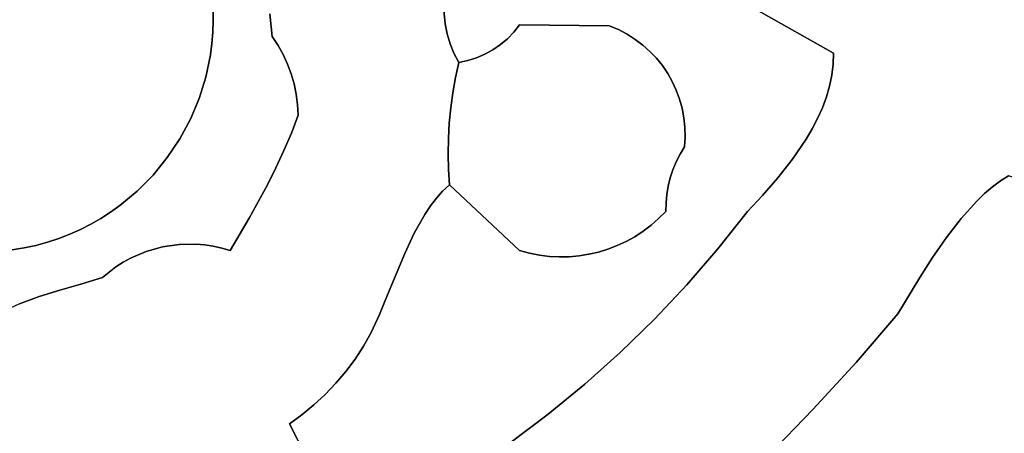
# Model space of a CAD drawing. Header units: inches. Extents: x 37.5 to 70.3, y 17.4 to 61.6.
# Tile 51 of 89: x 55.9 to 59.3, y 38.8 to 40.2. Entities that reach past the tile are written whole.
import ezdxf

# ---------------------------------------------------------------- set-up
doc = ezdxf.new("R2010")
doc.units = ezdxf.units.IN
doc.layers.add('SURFACES_FOR_SKETCHUP', color=7, linetype='Continuous')

msp = doc.modelspace()

# ---------------------------------------------------------------- linework, layer by layer
at = {"layer": 'SURFACES_FOR_SKETCHUP'}
for points, invisible_edges in [([(58.1393, 41.606), (58.7106, 40.0717), (58.3012, 41.7128)], 3), ([(59.7893, 40.9385), (58.3012, 41.7128), (58.7106, 40.0717)], 11), ([(57.9761, 41.5013), (58.7106, 40.0717), (58.1393, 41.606)], 3), ([(58.7106, 40.0717), (57.9761, 41.5013), (57.6644, 40.6631)], 3), ([(54.9787, 39.9959), (56.5458, 40.3861), (55.5671, 40.9746)], 11), ([(59.8145, 40.9128), (59.7893, 40.9385), (58.7106, 40.0717)], 10), ([(59.8421, 40.8888), (59.8145, 40.9128), (58.7106, 40.0717)], 10), ([(58.7106, 40.0717), (59.315, 39.6473), (59.8421, 40.8888)], 11), ([(57.627, 40.1692), (57.6644, 40.6631), (57.3767, 40.3142)], 11), ([(57.9369, 40.1657), (57.6644, 40.6631), (57.627, 40.1692)], 3), ([(57.9684, 40.1526), (57.6644, 40.6631), (57.9369, 40.1657)], 3), ([(57.9982, 40.1371), (57.6644, 40.6631), (57.9684, 40.1526)], 3), ([(57.6644, 40.6631), (57.9982, 40.1371), (58.7106, 40.0717)], 3), ([(55.9573, 39.4075), (56.5458, 40.3861), (54.9787, 39.9959)], 11), ([(56.4542, 39.775), (56.5458, 40.3861), (55.9573, 39.4075)], 11), ([(56.4542, 39.775), (56.491, 39.8432), (56.5458, 40.3861)], 10), ([(56.5548, 40.3456), (56.5458, 40.3861), (56.491, 39.8432)], 10), ([(56.491, 39.8432), (56.521, 39.9147), (56.5548, 40.3456)], 10), ([(56.5617, 40.305), (56.5548, 40.3456), (56.521, 39.9147)], 10), ([(57.3767, 40.3142), (57.37, 40.2789), (57.627, 40.1692)], 10), ([(56.521, 39.9147), (56.5442, 39.9891), (56.5617, 40.305)], 10), ([(56.5665, 40.2646), (56.5617, 40.305), (56.5442, 39.9891)], 10), ([(57.37, 40.2789), (57.3668, 40.2434), (57.627, 40.1692)], 10), ([(56.5601, 40.0658), (56.5665, 40.2646), (56.5442, 39.9891)], 3), ([(56.5692, 40.2243), (56.5665, 40.2646), (56.5601, 40.0658)], 10), ([(56.8116, 40.0665), (57.3668, 40.2434), (56.7653, 40.2074)], 11), ([(57.3668, 40.2434), (56.8116, 40.0665), (57.3669, 40.208)], 3), ([(57.6072, 40.1442), (57.627, 40.1692), (57.3668, 40.2434)], 10), ([(57.3669, 40.208), (57.6072, 40.1442), (57.3668, 40.2434)], 3), ([(56.5692, 40.2243), (56.5601, 40.0658), (56.5699, 40.1842)], 3), ([(56.5699, 40.1842), (56.7653, 40.2074), (56.5692, 40.2243)], 3), ([(56.8267, 40.0336), (57.3669, 40.208), (56.8116, 40.0665)], 3), ([(57.3669, 40.208), (56.8267, 40.0336), (57.3704, 40.1728)], 3), ([(57.3704, 40.1728), (57.5611, 40.1011), (57.3669, 40.208)], 3), ([(57.5851, 40.1214), (57.3669, 40.208), (57.5611, 40.1011)], 3), ([(57.6072, 40.1442), (57.3669, 40.208), (57.5851, 40.1214)], 3), ([(56.5601, 40.0658), (56.5653, 40.1049), (56.5699, 40.1842)], 10), ([(56.5686, 40.1444), (56.5699, 40.1842), (56.5653, 40.1049)], 2), ([(56.5699, 40.1842), (56.5686, 40.1444), (56.7653, 40.2074)], 10), ([(56.7738, 40.1286), (56.7653, 40.2074), (56.5686, 40.1444)], 10), ([(56.7653, 40.2074), (56.7738, 40.1286), (56.7939, 40.0982)], 8), ([(56.7653, 40.2074), (56.7939, 40.0982), (56.8116, 40.0665)], 9), ([(56.5653, 40.1049), (56.7738, 40.1286), (56.5686, 40.1444)], 3), ([(56.8393, 39.9998), (57.3704, 40.1728), (56.8267, 40.0336)], 3), ([(57.3704, 40.1728), (56.8393, 39.9998), (57.3773, 40.138)], 3), ([(57.5352, 40.0832), (57.5611, 40.1011), (57.3704, 40.1728)], 10), ([(57.3704, 40.1728), (57.3773, 40.138), (57.5352, 40.0832)], 10), ([(57.9369, 40.1657), (57.5851, 40.1214), (57.5611, 40.1011)], 9), ([(57.5611, 40.1011), (58.1569, 39.6689), (57.9369, 40.1657)], 11), ([(57.9369, 40.1657), (57.6072, 40.1442), (57.5851, 40.1214)], 9), ([(57.9369, 40.1657), (57.627, 40.1692), (57.6072, 40.1442)], 8), ([(57.9369, 40.1657), (58.1569, 39.6689), (57.9684, 40.1526)], 3), ([(57.9684, 40.1526), (58.1569, 39.6689), (57.9982, 40.1371)], 3), ([(56.7738, 40.1286), (56.5601, 40.0658), (56.7939, 40.0982)], 3), ([(56.5601, 40.0658), (56.7738, 40.1286), (56.5653, 40.1049)], 3), ([(56.8493, 39.9651), (57.3773, 40.138), (56.8393, 39.9998)], 3), ([(57.3773, 40.138), (56.8493, 39.9651), (57.3874, 40.104)], 3), ([(57.3773, 40.138), (57.3874, 40.104), (57.5077, 40.068)], 10), ([(57.5352, 40.0832), (57.3773, 40.138), (57.5077, 40.068)], 3), ([(58.0264, 40.1192), (58.7106, 40.0717), (57.9982, 40.1371)], 3), ([(57.9982, 40.1371), (58.1569, 39.6689), (58.0264, 40.1192)], 3), ([(58.0528, 40.0993), (58.7106, 40.0717), (58.0264, 40.1192)], 3), ([(58.0264, 40.1192), (58.1569, 39.6689), (58.0528, 40.0993)], 3), ([(56.7939, 40.0982), (56.5601, 40.0658), (56.8116, 40.0665)], 3), ([(57.3968, 39.9348), (57.3874, 40.104), (56.8493, 39.9651)], 11), ([(57.3814, 39.7763), (58.1477, 39.6411), (57.5611, 40.1011)], 11), ([(57.5611, 40.1011), (57.5352, 40.0832), (57.3814, 39.7763)], 10), ([(57.3845, 39.8293), (57.3814, 39.7763), (57.5352, 40.0832)], 10), ([(57.3845, 39.8293), (57.5352, 40.0832), (57.3896, 39.8822)], 3), ([(57.4061, 39.9872), (57.4008, 40.071), (57.3874, 40.104)], 9), ([(57.4061, 39.9872), (57.3874, 40.104), (57.3968, 39.9348)], 3), ([(57.3874, 40.104), (57.4008, 40.071), (57.4788, 40.0555)], 10), ([(57.5077, 40.068), (57.3874, 40.104), (57.4788, 40.0555)], 3), ([(57.5077, 40.068), (57.3896, 39.8822), (57.5352, 40.0832)], 3), ([(58.1569, 39.6689), (57.5611, 40.1011), (58.1477, 39.6411)], 3), ([(58.0773, 40.0774), (58.7106, 40.0717), (58.0528, 40.0993)], 3), ([(58.0528, 40.0993), (58.1569, 39.6689), (58.0773, 40.0774)], 3), ([(58.0773, 40.0774), (58.0998, 40.0537), (58.7106, 40.0717)], 10), ([(58.0773, 40.0774), (58.1569, 39.6689), (58.0998, 40.0537)], 3), ([(56.8116, 40.0665), (56.5442, 39.9891), (56.8267, 40.0336)], 3), ([(56.5442, 39.9891), (56.8116, 40.0665), (56.5601, 40.0658)], 3), ([(57.3896, 39.8822), (57.5077, 40.068), (57.3968, 39.9348)], 3), ([(57.4788, 40.0555), (57.3968, 39.9348), (57.5077, 40.068)], 3), ([(57.4061, 39.9872), (57.3968, 39.9348), (57.4788, 40.0555)], 10), ([(57.4061, 39.9872), (57.4174, 40.0392), (57.4008, 40.071)], 8), ([(57.4486, 40.0459), (57.4788, 40.0555), (57.4008, 40.071)], 10), ([(57.4174, 40.0392), (57.4486, 40.0459), (57.4008, 40.071)], 2), ([(57.4486, 40.0459), (57.4061, 39.9872), (57.4788, 40.0555)], 3), ([(57.4174, 40.0392), (57.4061, 39.9872), (57.4486, 40.0459)], 2), ([(58.0998, 40.0537), (58.1203, 40.0283), (58.7106, 40.0717)], 10), ([(58.0998, 40.0537), (58.1569, 39.6689), (58.1203, 40.0283)], 3), ([(58.1203, 40.0283), (58.1386, 40.0013), (58.7106, 40.0717)], 10), ([(58.1386, 40.0013), (58.1546, 39.973), (58.7106, 40.0717)], 10), ([(58.1546, 39.973), (58.1684, 39.9434), (58.7106, 40.0717)], 10), ([(58.7099, 40.0335), (58.7106, 40.0717), (58.1684, 39.9434)], 10), ([(58.7099, 40.0335), (59.315, 39.6473), (58.7106, 40.0717)], 3), ([(56.8267, 40.0336), (56.5442, 39.9891), (56.8393, 39.9998)], 3), ([(58.1682, 39.6961), (58.1203, 40.0283), (58.1569, 39.6689)], 3), ([(58.1203, 40.0283), (58.1682, 39.6961), (58.1386, 40.0013)], 3), ([(58.7055, 39.9955), (58.7099, 40.0335), (58.1684, 39.9434)], 10), ([(58.7055, 39.9955), (59.2874, 39.6304), (58.7099, 40.0335)], 3), ([(59.315, 39.6473), (58.7099, 40.0335), (59.2874, 39.6304)], 3), ([(54.9787, 39.9959), (55.3462, 39.499), (55.9573, 39.4075)], 11), ([(56.5442, 39.9891), (56.521, 39.9147), (56.8566, 39.9296)], 10), ([(56.8393, 39.9998), (56.5442, 39.9891), (56.8493, 39.9651)], 3), ([(56.8493, 39.9651), (56.5442, 39.9891), (56.8566, 39.9296)], 3), ([(58.1386, 40.0013), (58.1682, 39.6961), (58.1546, 39.973)], 3), ([(58.1546, 39.973), (58.1682, 39.6961), (58.1684, 39.9434)], 3), ([(58.6976, 39.9576), (58.7055, 39.9955), (58.1684, 39.9434)], 10), ([(58.6976, 39.9576), (59.2599, 39.61), (58.7055, 39.9955)], 3), ([(59.2874, 39.6304), (58.7055, 39.9955), (59.2599, 39.61)], 3), ([(56.8566, 39.9296), (57.3968, 39.9348), (56.8493, 39.9651)], 3), ([(58.1684, 39.9434), (58.1682, 39.6961), (58.1797, 39.9127)], 3), ([(58.1684, 39.9434), (58.1797, 39.9127), (58.6976, 39.9576)], 10), ([(58.6865, 39.9201), (58.6976, 39.9576), (58.1797, 39.9127)], 10), ([(58.6865, 39.9201), (59.2325, 39.5865), (58.6976, 39.9576)], 3), ([(59.2599, 39.61), (58.6976, 39.9576), (59.2325, 39.5865)], 3), ([(56.521, 39.9147), (56.491, 39.8432), (56.814, 39.735)], 10), ([(56.8566, 39.9296), (56.521, 39.9147), (56.8612, 39.8936)], 3), ([(56.8397, 39.7955), (56.8612, 39.8936), (56.521, 39.9147)], 11), ([(56.814, 39.735), (56.8397, 39.7955), (56.521, 39.9147)], 10), ([(56.8566, 39.9296), (56.8612, 39.8936), (57.3968, 39.9348)], 10), ([(57.3896, 39.8822), (57.3968, 39.9348), (56.8612, 39.8936)], 10), ([(58.1797, 39.9127), (58.1682, 39.6961), (58.1884, 39.881)], 3), ([(58.6725, 39.8829), (58.6865, 39.9201), (58.1797, 39.9127)], 10), ([(58.6559, 39.8462), (58.6725, 39.8829), (58.1797, 39.9127)], 10), ([(58.1797, 39.9127), (58.1884, 39.881), (58.6559, 39.8462)], 10), ([(58.6725, 39.8829), (59.2053, 39.5601), (58.6865, 39.9201)], 3), ([(59.2325, 39.5865), (58.6865, 39.9201), (59.2053, 39.5601)], 3), ([(56.8631, 39.8573), (56.8612, 39.8936), (56.8397, 39.7955)], 2), ([(56.8612, 39.8936), (56.8631, 39.8573), (57.3896, 39.8822)], 10), ([(57.3845, 39.8293), (57.3896, 39.8822), (56.8631, 39.8573)], 10), ([(58.1884, 39.881), (58.1682, 39.6961), (58.1946, 39.8485)], 3), ([(58.6371, 39.81), (58.6559, 39.8462), (58.1884, 39.881)], 10), ([(58.6371, 39.81), (58.1884, 39.881), (58.6162, 39.7745)], 3), ([(58.1946, 39.8485), (58.6162, 39.7745), (58.1884, 39.881)], 3), ([(58.6559, 39.8462), (59.1522, 39.5007), (58.6725, 39.8829)], 3), ([(59.2053, 39.5601), (58.6725, 39.8829), (59.1522, 39.5007)], 3), ([(56.491, 39.8432), (56.4542, 39.775), (56.7864, 39.6755)], 10), ([(56.7864, 39.6755), (56.814, 39.735), (56.491, 39.8432)], 10), ([(56.8631, 39.8573), (56.8397, 39.7955), (57.3805, 39.7232)], 10), ([(57.3814, 39.7763), (56.8631, 39.8573), (57.3805, 39.7232)], 3), ([(57.3814, 39.7763), (57.3845, 39.8293), (56.8631, 39.8573)], 10), ([(58.1946, 39.8485), (58.1682, 39.6961), (58.1981, 39.8154)], 3), ([(58.6162, 39.7745), (58.1946, 39.8485), (58.5697, 39.7057)], 3), ([(58.1981, 39.8154), (58.5697, 39.7057), (58.1946, 39.8485)], 3), ([(58.6371, 39.81), (59.1522, 39.5007), (58.6559, 39.8462)], 3), ([(58.1814, 39.7223), (58.1981, 39.8154), (58.1682, 39.6961)], 3), ([(58.1988, 39.7817), (58.1981, 39.8154), (58.1814, 39.7223)], 10), ([(58.1988, 39.7817), (58.5697, 39.7057), (58.1981, 39.8154)], 3), ([(58.6162, 39.7745), (59.1012, 39.4348), (58.6371, 39.81)], 3), ([(59.1522, 39.5007), (58.6371, 39.81), (59.1012, 39.4348)], 3), ([(56.4542, 39.775), (55.9573, 39.4075), (56.4112, 39.7105)], 3), ([(56.4112, 39.7105), (56.7571, 39.617), (56.4542, 39.775)], 3), ([(56.7864, 39.6755), (56.4542, 39.775), (56.7571, 39.617)], 3), ([(56.814, 39.735), (57.2999, 39.5141), (56.8397, 39.7955)], 3), ([(57.3194, 39.5436), (57.3805, 39.7232), (56.8397, 39.7955)], 11), ([(57.3194, 39.5436), (56.8397, 39.7955), (57.2999, 39.5141)], 3), ([(57.3805, 39.7232), (57.6957, 39.3736), (57.3814, 39.7763)], 3), ([(58.1477, 39.6411), (57.3814, 39.7763), (57.7644, 39.3677)], 11), ([(57.7301, 39.3694), (57.3814, 39.7763), (57.6957, 39.3736)], 3), ([(57.7644, 39.3677), (57.3814, 39.7763), (57.7301, 39.3694)], 3), ([(58.1967, 39.7477), (58.1988, 39.7817), (58.1814, 39.7223)], 2), ([(58.1967, 39.7477), (58.5188, 39.6406), (58.1988, 39.7817)], 3), ([(58.5697, 39.7057), (58.1988, 39.7817), (58.5188, 39.6406)], 3), ([(58.5697, 39.7057), (59.1012, 39.4348), (58.6162, 39.7745)], 3), ([(56.7864, 39.6755), (57.2638, 39.4496), (56.814, 39.735)], 3), ([(57.2999, 39.5141), (56.814, 39.735), (57.2638, 39.4496)], 3), ([(58.1814, 39.7223), (58.4136, 39.524), (58.1967, 39.7477)], 3), ([(58.466, 39.5798), (58.1967, 39.7477), (58.4136, 39.524)], 3), ([(58.5188, 39.6406), (58.1967, 39.7477), (58.466, 39.5798)], 3), ([(55.9974, 39.4186), (56.4112, 39.7105), (55.9573, 39.4075)], 3), ([(56.4112, 39.7105), (55.9974, 39.4186), (56.3621, 39.6504)], 3), ([(56.4112, 39.7105), (56.3621, 39.6504), (56.5112, 39.4116)], 10), ([(56.5112, 39.4116), (56.6944, 39.5021), (56.4112, 39.7105)], 11), ([(56.7571, 39.617), (56.4112, 39.7105), (56.6944, 39.5021)], 3), ([(57.34, 39.5708), (57.3805, 39.7232), (57.3194, 39.5436)], 3), ([(57.3805, 39.7232), (57.34, 39.5708), (57.3817, 39.67)], 3), ([(57.6957, 39.3736), (57.3805, 39.7232), (57.6615, 39.3803)], 3), ([(57.3817, 39.67), (57.6276, 39.3894), (57.3805, 39.7232)], 3), ([(57.6615, 39.3803), (57.3805, 39.7232), (57.6276, 39.3894)], 3), ([(58.1682, 39.6961), (58.4136, 39.524), (58.1814, 39.7223)], 3), ([(58.5188, 39.6406), (59.0084, 39.2967), (58.5697, 39.7057)], 3), ([(59.053, 39.3658), (58.5697, 39.7057), (59.0084, 39.2967)], 3), ([(59.1012, 39.4348), (58.5697, 39.7057), (59.053, 39.3658)], 3), ([(56.7571, 39.617), (57.2638, 39.4496), (56.7864, 39.6755)], 3), ([(57.3618, 39.5953), (57.3817, 39.67), (57.34, 39.5708)], 3), ([(57.3618, 39.5953), (57.3849, 39.6168), (57.3817, 39.67)], 8), ([(57.3849, 39.6168), (57.6276, 39.3894), (57.3817, 39.67)], 2), ([(58.1477, 39.6411), (58.4136, 39.524), (58.1569, 39.6689)], 3), ([(58.1569, 39.6689), (58.4136, 39.524), (58.1682, 39.6961)], 3), ([(55.9974, 39.4186), (56.0364, 39.4315), (56.3621, 39.6504)], 10), ([(56.3073, 39.5951), (56.3621, 39.6504), (56.0364, 39.4315)], 10), ([(56.3073, 39.5951), (56.4526, 39.411), (56.3621, 39.6504)], 3), ([(56.5112, 39.4116), (56.3621, 39.6504), (56.4526, 39.411)], 3), ([(57.7987, 39.3684), (58.1477, 39.6411), (57.7644, 39.3677)], 3), ([(57.8326, 39.3714), (58.1477, 39.6411), (57.7987, 39.3684)], 3), ([(57.8663, 39.3768), (58.1477, 39.6411), (57.8326, 39.3714)], 3), ([(57.8994, 39.3844), (58.1477, 39.6411), (57.8663, 39.3768)], 3), ([(57.8994, 39.3844), (57.9319, 39.3944), (58.1477, 39.6411)], 10), ([(58.1406, 39.6126), (58.1477, 39.6411), (57.9319, 39.3944)], 10), ([(58.1477, 39.6411), (58.1406, 39.6126), (58.4136, 39.524)], 10), ([(58.466, 39.5798), (59.0084, 39.2967), (58.5188, 39.6406)], 3), ([(59.2874, 39.6304), (59.2599, 39.61), (59.3784, 39.6261)], 10), ([(59.3784, 39.6261), (59.315, 39.6473), (59.2874, 39.6304)], 8), ([(56.6944, 39.5021), (57.2309, 39.38), (56.7571, 39.617)], 3), ([(57.2638, 39.4496), (56.7571, 39.617), (57.2309, 39.38)], 3), ([(57.3849, 39.6168), (57.3618, 39.5953), (57.6276, 39.3894)], 2), ([(57.9319, 39.3944), (57.9637, 39.4066), (58.1406, 39.6126)], 10), ([(57.9637, 39.4066), (57.9947, 39.421), (58.1406, 39.6126)], 10), ([(57.9947, 39.421), (58.0246, 39.4375), (58.1406, 39.6126)], 10), ([(58.1357, 39.5837), (58.1406, 39.6126), (58.0246, 39.4375)], 10), ([(58.1406, 39.6126), (58.1357, 39.5837), (58.4136, 39.524)], 10), ([(59.1522, 39.5007), (59.44, 39.6009), (59.2053, 39.5601)], 3), ([(59.44, 39.6009), (59.1522, 39.5007), (59.4997, 39.5717)], 3), ([(59.2053, 39.5601), (59.44, 39.6009), (59.2325, 39.5865)], 3), ([(59.2325, 39.5865), (59.3784, 39.6261), (59.2599, 39.61)], 3), ([(59.3784, 39.6261), (59.2325, 39.5865), (59.44, 39.6009)], 3), ([(56.0364, 39.4315), (56.0744, 39.4462), (56.3073, 39.5951)], 10), ([(56.247, 39.545), (56.3073, 39.5951), (56.0744, 39.4462)], 10), ([(56.247, 39.545), (56.3948, 39.4026), (56.3073, 39.5951)], 3), ([(56.4526, 39.411), (56.3073, 39.5951), (56.3948, 39.4026)], 3), ([(57.3194, 39.5436), (57.6276, 39.3894), (57.34, 39.5708)], 3), ([(57.34, 39.5708), (57.6276, 39.3894), (57.3618, 39.5953)], 3), ([(58.0246, 39.4375), (58.0535, 39.4562), (58.1357, 39.5837)], 10), ([(58.0811, 39.477), (58.1357, 39.5837), (58.0535, 39.4562)], 3), ([(58.1357, 39.5837), (58.0811, 39.477), (58.1329, 39.5544)], 3), ([(58.1329, 39.5544), (58.4136, 39.524), (58.1357, 39.5837)], 3), ([(58.4136, 39.524), (58.933, 39.1711), (58.466, 39.5798)], 3), ([(59.0084, 39.2967), (58.466, 39.5798), (58.933, 39.1711)], 3), ([(59.4997, 39.5717), (59.1522, 39.5007), (59.5574, 39.5388)], 3), ([(56.1113, 39.4627), (56.247, 39.545), (56.0744, 39.4462)], 3), ([(56.1113, 39.4627), (56.147, 39.4809), (56.247, 39.545)], 10), ([(56.2149, 39.5221), (56.247, 39.545), (56.147, 39.4809)], 10), ([(56.2149, 39.5221), (56.3386, 39.3868), (56.247, 39.545)], 3), ([(56.3948, 39.4026), (56.247, 39.545), (56.3386, 39.3868)], 3), ([(57.2999, 39.5141), (57.6276, 39.3894), (57.3194, 39.5436)], 3), ([(58.1074, 39.4999), (58.1329, 39.5544), (58.0811, 39.477)], 3), ([(58.1074, 39.4999), (58.1322, 39.5248), (58.1329, 39.5544)], 8), ([(58.1322, 39.5248), (58.4136, 39.524), (58.1329, 39.5544)], 3), ([(59.5574, 39.5388), (59.1012, 39.4348), (59.6127, 39.5021)], 3), ([(59.1012, 39.4348), (59.5574, 39.5388), (59.1522, 39.5007)], 3), ([(55.3462, 39.499), (55.4144, 39.4623), (55.9573, 39.4075)], 10), ([(56.1816, 39.5007), (56.2149, 39.5221), (56.147, 39.4809)], 2), ([(56.147, 39.4809), (56.259, 39.3494), (56.1816, 39.5007)], 3), ([(56.1816, 39.5007), (56.2848, 39.3637), (56.2149, 39.5221)], 3), ([(56.2848, 39.3637), (56.1816, 39.5007), (56.259, 39.3494)], 3), ([(56.3386, 39.3868), (56.2149, 39.5221), (56.2848, 39.3637)], 3), ([(56.5406, 39.4091), (56.6944, 39.5021), (56.5112, 39.4116)], 3), ([(56.5699, 39.4045), (56.6944, 39.5021), (56.5406, 39.4091)], 3), ([(56.599, 39.398), (56.6944, 39.5021), (56.5699, 39.4045)], 3), ([(56.6278, 39.3894), (56.6944, 39.5021), (56.599, 39.398)], 2), ([(56.6278, 39.3894), (57.1434, 39.1687), (56.6944, 39.5021)], 3), ([(57.1715, 39.2368), (56.6944, 39.5021), (57.1434, 39.1687)], 3), ([(57.2309, 39.38), (56.6944, 39.5021), (57.1715, 39.2368)], 3), ([(57.2638, 39.4496), (57.6276, 39.3894), (57.2999, 39.5141)], 3), ([(58.1074, 39.4999), (58.0811, 39.477), (58.2041, 39.2713)], 10), ([(58.1074, 39.4999), (58.3114, 39.3954), (58.1322, 39.5248)], 3), ([(58.3114, 39.3954), (58.1074, 39.4999), (58.2041, 39.2713)], 3), ([(58.4136, 39.524), (58.1322, 39.5248), (58.3114, 39.3954)], 3), ([(58.3114, 39.3954), (58.7891, 39.0034), (58.4136, 39.524)], 3), ([(58.7891, 39.0034), (58.933, 39.1711), (58.4136, 39.524)], 10), ([(59.053, 39.3658), (59.6127, 39.5021), (59.1012, 39.4348)], 3), ([(59.6127, 39.5021), (59.053, 39.3658), (59.6656, 39.4619)], 3), ([(55.9573, 39.4075), (55.4144, 39.4623), (55.9168, 39.3985)], 3), ([(55.4859, 39.4322), (55.9168, 39.3985), (55.4144, 39.4623)], 3), ([(56.0744, 39.4462), (56.1872, 39.2961), (56.1113, 39.4627)], 3), ([(56.1113, 39.4627), (56.2101, 39.3156), (56.147, 39.4809)], 3), ([(56.2101, 39.3156), (56.1113, 39.4627), (56.1872, 39.2961)], 3), ([(56.234, 39.3334), (56.147, 39.4809), (56.2101, 39.3156)], 3), ([(56.259, 39.3494), (56.147, 39.4809), (56.234, 39.3334)], 3), ([(58.0811, 39.477), (58.0535, 39.4562), (58.2041, 39.2713)], 10), ([(59.6656, 39.4619), (59.053, 39.3658), (59.7159, 39.4182)], 3), ([(55.9168, 39.3985), (55.4859, 39.4322), (55.8762, 39.3916)], 3), ([(55.9974, 39.4186), (56.0399, 39.2531), (56.0364, 39.4315)], 3), ([(56.0364, 39.4315), (56.1131, 39.2738), (56.0744, 39.4462)], 3), ([(56.1131, 39.2738), (56.0364, 39.4315), (56.0399, 39.2531)], 3), ([(56.1131, 39.2738), (56.1872, 39.2961), (56.0744, 39.4462)], 10), ([(57.2309, 39.38), (57.6276, 39.3894), (57.2638, 39.4496)], 3), ([(58.0246, 39.4375), (57.9947, 39.421), (58.2041, 39.2713)], 10), ([(58.0535, 39.4562), (58.0246, 39.4375), (58.2041, 39.2713)], 10), ([(55.8762, 39.3916), (55.9688, 39.2313), (55.9168, 39.3985)], 3), ([(55.9168, 39.3985), (55.9688, 39.2313), (55.9573, 39.4075)], 3), ([(55.9573, 39.4075), (56.0399, 39.2531), (55.9974, 39.4186)], 3), ([(56.0399, 39.2531), (55.9573, 39.4075), (55.9688, 39.2313)], 3), ([(56.3948, 39.4026), (56.3386, 39.3868), (56.8326, 38.7916)], 10), ([(56.3948, 39.4026), (56.8326, 38.7916), (56.4526, 39.411)], 3), ([(56.4526, 39.411), (56.8326, 38.7916), (56.5112, 39.4116)], 3), ([(56.5112, 39.4116), (56.8326, 38.7916), (56.5406, 39.4091)], 3), ([(56.5699, 39.4045), (56.5406, 39.4091), (56.8326, 38.7916)], 10), ([(56.599, 39.398), (56.5699, 39.4045), (56.8326, 38.7916)], 10), ([(56.6278, 39.3894), (56.599, 39.398), (56.8326, 38.7916)], 10), ([(57.9319, 39.3944), (57.8994, 39.3844), (58.0917, 39.1521)], 10), ([(57.9637, 39.4066), (57.9319, 39.3944), (58.0917, 39.1521)], 10), ([(57.9947, 39.421), (57.9637, 39.4066), (58.0917, 39.1521)], 10), ([(58.0917, 39.1521), (58.2041, 39.2713), (57.9947, 39.421)], 10), ([(58.2041, 39.2713), (58.7891, 39.0034), (58.3114, 39.3954)], 3), ([(59.0084, 39.2967), (59.7159, 39.4182), (59.053, 39.3658)], 3), ([(59.7159, 39.4182), (59.0084, 39.2967), (59.7633, 39.3712)], 3), ([(55.9688, 39.2313), (55.8762, 39.3916), (55.9013, 39.2055)], 3), ([(56.2848, 39.3637), (56.259, 39.3494), (56.8326, 38.7916)], 10), ([(56.3386, 39.3868), (56.2848, 39.3637), (56.8326, 38.7916)], 10), ([(57.0889, 39.06), (57.1153, 39.1067), (56.6278, 39.3894)], 10), ([(57.028, 38.9722), (57.0598, 39.0151), (56.6278, 39.3894)], 10), ([(56.9936, 38.9315), (57.028, 38.9722), (56.6278, 39.3894)], 10), ([(56.8762, 38.8228), (56.9176, 38.8566), (56.6278, 39.3894)], 10), ([(56.8326, 38.7916), (56.8762, 38.8228), (56.6278, 39.3894)], 10), ([(56.9568, 38.8929), (56.9936, 38.9315), (56.6278, 39.3894)], 10), ([(57.0598, 39.0151), (57.0889, 39.06), (56.6278, 39.3894)], 10), ([(56.9176, 38.8566), (56.9568, 38.8929), (56.6278, 39.3894)], 10), ([(57.1434, 39.1687), (56.6278, 39.3894), (57.1153, 39.1067)], 3), ([(57.1715, 39.2368), (57.6276, 39.3894), (57.2309, 39.38)], 3), ([(57.6276, 39.3894), (57.1715, 39.2368), (57.7261, 38.8241)], 11), ([(57.6615, 39.3803), (57.6276, 39.3894), (57.7261, 38.8241)], 10), ([(57.7261, 38.8241), (57.8526, 38.9283), (57.6615, 39.3803)], 10), ([(57.6957, 39.3736), (57.6615, 39.3803), (57.8526, 38.9283)], 10), ([(57.7301, 39.3694), (57.6957, 39.3736), (57.8526, 38.9283)], 10), ([(57.7644, 39.3677), (57.7301, 39.3694), (57.8526, 38.9283)], 10), ([(57.7987, 39.3684), (57.7644, 39.3677), (57.9745, 39.0377)], 10), ([(57.8526, 38.9283), (57.9745, 39.0377), (57.7644, 39.3677)], 10), ([(57.8326, 39.3714), (57.7987, 39.3684), (57.9745, 39.0377)], 10), ([(57.8663, 39.3768), (57.8326, 39.3714), (57.9745, 39.0377)], 10), ([(57.8994, 39.3844), (57.8663, 39.3768), (58.0917, 39.1521)], 10), ([(57.9745, 39.0377), (58.0917, 39.1521), (57.8663, 39.3768)], 10), ([(58.7891, 39.0034), (59.7633, 39.3712), (58.933, 39.1711)], 3), ([(58.7891, 39.0034), (60.2509, 37.8714), (59.7633, 39.3712)], 11), ([(58.933, 39.1711), (59.7633, 39.3712), (59.0084, 39.2967)], 3), ([(56.2101, 39.3156), (56.8326, 38.7916), (56.234, 39.3334)], 3), ([(56.234, 39.3334), (56.8326, 38.7916), (56.259, 39.3494)], 3), ([(56.1872, 39.2961), (56.1131, 39.2738), (56.2948, 38.4781)], 10), ([(56.1872, 39.2961), (56.8326, 38.7916), (56.2101, 39.3156)], 3), ([(56.3686, 38.4797), (56.8326, 38.7916), (56.1872, 39.2961)], 11), ([(56.2948, 38.4781), (56.3686, 38.4797), (56.1872, 39.2961)], 10), ([(56.1131, 39.2738), (56.0399, 39.2531), (56.2177, 38.4736)], 10), ([(56.2177, 38.4736), (56.2948, 38.4781), (56.1131, 39.2738)], 10), ([(58.0917, 39.1521), (58.6401, 38.8402), (58.2041, 39.2713)], 3), ([(58.7891, 39.0034), (58.2041, 39.2713), (58.6401, 38.8402)], 3), ([(55.9688, 39.2313), (55.9013, 39.2055), (56.1387, 38.4662)], 10), ([(56.0399, 39.2531), (55.9688, 39.2313), (56.1387, 38.4662)], 10), ([(56.1387, 38.4662), (56.2177, 38.4736), (56.0399, 39.2531)], 10), ([(57.1434, 39.1687), (57.7261, 38.8241), (57.1715, 39.2368)], 3), ([(55.8693, 39.1902), (55.6954, 39.0067), (56.1387, 38.4662)], 11), ([(55.9013, 39.2055), (55.8693, 39.1902), (56.1387, 38.4662)], 10), ([(57.1434, 39.1687), (57.1153, 39.1067), (57.5952, 38.7253)], 10), ([(57.5952, 38.7253), (57.7261, 38.8241), (57.1434, 39.1687)], 10), ([(57.9745, 39.0377), (58.4861, 38.6818), (58.0917, 39.1521)], 3), ([(58.6401, 38.8402), (58.0917, 39.1521), (58.4861, 38.6818)], 3), ([(57.1153, 39.1067), (57.0889, 39.06), (57.5952, 38.7253)], 10), ([(57.0598, 39.0151), (57.4601, 38.6319), (57.0889, 39.06)], 3), ([(57.4601, 38.6319), (57.5952, 38.7253), (57.0889, 39.06)], 10), ([(57.8526, 38.9283), (58.3272, 38.5283), (57.9745, 39.0377)], 3), ([(58.4861, 38.6818), (57.9745, 39.0377), (58.3272, 38.5283)], 3), ([(55.9023, 38.4265), (55.6954, 39.0067), (55.8279, 38.4076)], 3), ([(55.9797, 38.4426), (55.6954, 39.0067), (55.9023, 38.4265)], 3), ([(56.0589, 38.4558), (55.6954, 39.0067), (55.9797, 38.4426)], 3), ([(56.0589, 38.4558), (56.1387, 38.4662), (55.6954, 39.0067)], 10), ([(57.0598, 39.0151), (57.028, 38.9722), (57.4601, 38.6319)], 10), ([(58.6401, 38.8402), (60.1261, 37.7234), (58.7891, 39.0034)], 3), ([(60.2509, 37.8714), (58.7891, 39.0034), (60.1261, 37.7234)], 3), ([(57.028, 38.9722), (56.9936, 38.9315), (57.3648, 38.5543)], 10), ([(57.4138, 38.5913), (57.028, 38.9722), (57.3648, 38.5543)], 3), ([(57.4601, 38.6319), (57.028, 38.9722), (57.4138, 38.5913)], 3), ([(56.9936, 38.9315), (56.9568, 38.8929), (57.3134, 38.521)], 10), ([(57.3134, 38.521), (57.3648, 38.5543), (56.9936, 38.9315)], 10), ([(57.7261, 38.8241), (58.1024, 38.3497), (57.8526, 38.9283)], 3), ([(58.3272, 38.5283), (57.8526, 38.9283), (58.1024, 38.3497)], 11), ([(56.9568, 38.8929), (56.9176, 38.8566), (57.2041, 38.4662)], 10), ([(57.2597, 38.4916), (57.3134, 38.521), (56.9568, 38.8929)], 10), ([(57.2597, 38.4916), (56.9568, 38.8929), (57.2041, 38.4662)], 3), ([(56.9176, 38.8566), (56.8762, 38.8228), (57.0878, 38.4276)], 10), ([(57.0878, 38.4276), (57.1467, 38.4448), (56.9176, 38.8566)], 10), ([(57.2041, 38.4662), (56.9176, 38.8566), (57.1467, 38.4448)], 3), ([(56.8762, 38.8228), (56.8326, 38.7916), (57.0275, 38.4147)], 8), ([(57.0275, 38.4147), (57.0878, 38.4276), (56.8762, 38.8228)], 10), ([(57.5952, 38.7253), (58.1024, 38.3497), (57.7261, 38.8241)], 3), ([(58.4861, 38.6818), (58.3683, 38.3458), (58.6401, 38.8402)], 3), ([(58.6401, 38.8402), (58.3683, 38.3458), (59.1945, 37.31)], 11), ([(59.1945, 37.31), (59.9965, 37.5797), (58.6401, 38.8402)], 11), ([(60.1261, 37.7234), (58.6401, 38.8402), (59.9965, 37.5797)], 3), ([(56.3984, 38.4439), (56.8326, 38.7916), (56.3686, 38.4797)], 3), ([(56.4259, 38.4066), (56.8326, 38.7916), (56.3984, 38.4439)], 3), ([(56.4511, 38.3677), (56.8326, 38.7916), (56.4259, 38.4066)], 3), ([(56.8326, 38.7916), (56.4511, 38.3677), (56.856, 38.25)], 11), ([(56.9205, 38.2904), (56.949, 38.3127), (56.8326, 38.7916)], 10), ([(56.856, 38.25), (56.8893, 38.2695), (56.8326, 38.7916)], 10), ([(56.8326, 38.7916), (56.9745, 38.3364), (57.0275, 38.4147)], 3), ([(56.8893, 38.2695), (56.9205, 38.2904), (56.8326, 38.7916)], 10), ([(56.9745, 38.3364), (56.8326, 38.7916), (56.949, 38.3127)], 3)]:
    msp.add_3dface(points, dxfattribs=dict(at, invisible_edges=invisible_edges))

doc.saveas('drawing.dxf')
